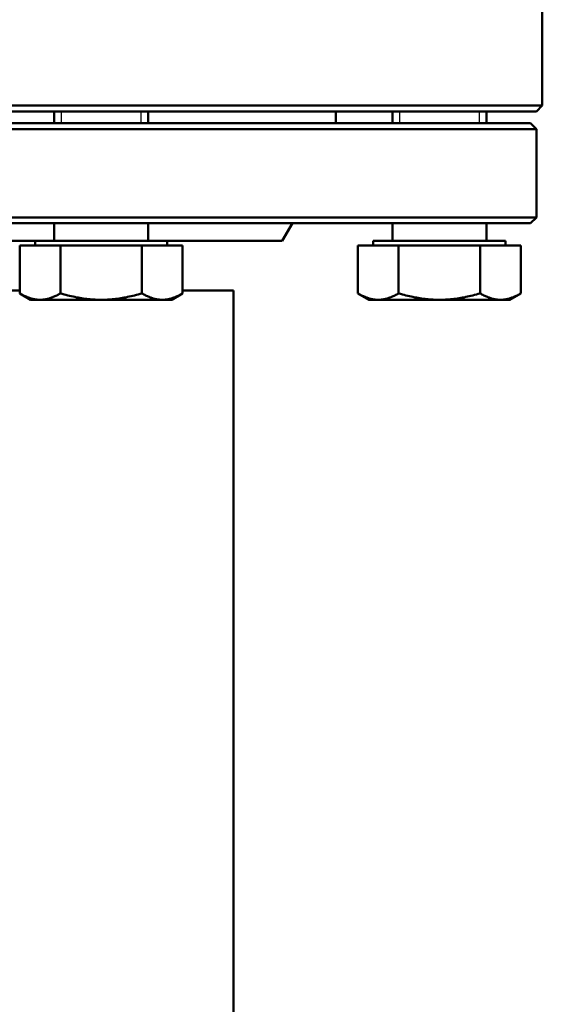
# Model space of a CAD drawing. Header units: millimetres. Extents: x 257 to 2036, y 206 to 1822.
# Tile 51 of 66: x 1917 to 2006, y 997 to 1164. Entities that reach past the tile are written whole.
import ezdxf

# ---------------------------------------------------------------- set-up
doc = ezdxf.new("R2010")
doc.units = ezdxf.units.MM
doc.header["$LTSCALE"] = 7
doc.layers.add('Gewinde(DIN)', color=3, linetype='Continuous', lineweight=25)
doc.layers.add('Sichtbare Kanten(DIN)', color=7, linetype='Continuous', lineweight=50)

msp = doc.modelspace()

# ---------------------------------------------------------------- linework, layer by layer
at = {"layer": 'Gewinde(DIN)'}
for p, q in [((1924.47, 1148.33), (1924.47, 1146.33)), ((1938.06, 1146.33), (1938.06, 1148.33)), ((1981.97, 1148.33), (1981.97, 1146.33)), ((1995.56, 1146.33), (1995.56, 1148.33))]:
    msp.add_line(p, q, dxfattribs=at)
at = {"layer": 'Sichtbare Kanten(DIN)'}
for p, q in [((2006.27, 1149.33), (2006.27, 1175.41)), ((1741.27, 1149.33), (2006.27, 1149.33)), ((2005.27, 1148.33), (1742.27, 1148.33)), ((1923.27, 1146.33), (1923.27, 1148.33)), ((1939.27, 1146.33), (1939.27, 1148.33)), ((1971.17, 1148.33), (1971.17, 1146.33)), ((1980.77, 1146.33), (1980.77, 1148.33)), ((1996.77, 1146.33), (1996.77, 1148.33)), ((2005.27, 1148.33), (2006.27, 1149.33)), ((1743.27, 1146.33), (2004.27, 1146.33)), ((2004.27, 1146.33), (2005.27, 1145.33)), ((2005.27, 1145.33), (1742.27, 1145.33)), ((2005.27, 1145.33), (2005.27, 1130.33)), ((1742.27, 1130.33), (2005.27, 1130.33)), ((2004.27, 1129.33), (2005.27, 1130.33)), ((2004.27, 1129.33), (1743.27, 1129.33)), ((1923.27, 1126.33), (1923.27, 1129.33)), ((1939.27, 1126.33), (1939.27, 1129.33)), ((1962.04, 1126.33), (1963.77, 1129.33)), ((1980.77, 1126.33), (1980.77, 1129.33)), ((1996.77, 1126.33), (1996.77, 1129.33)), ((1827.51, 1126.33), (1920.02, 1126.33)), ((1942.51, 1126.33), (1920.02, 1126.33)), ((1920.02, 1125.53), (1920.02, 1126.33)), ((1942.51, 1125.53), (1942.51, 1126.33)), ((1942.51, 1126.33), (1962.04, 1126.33)), ((2000.01, 1126.33), (1977.52, 1126.33)), ((1977.52, 1125.53), (1977.52, 1126.33)), ((2000.01, 1125.53), (2000.01, 1126.33)), ((1917.41, 1125.53), (1917.41, 1117.4)), ((1917.41, 1125.53), (1924.34, 1125.53)), ((1924.34, 1125.53), (1924.34, 1117.4)), ((1924.34, 1125.53), (1938.2, 1125.53)), ((1938.2, 1125.53), (1945.12, 1125.53)), ((1938.2, 1125.53), (1938.2, 1117.4)), ((1945.12, 1125.53), (1945.12, 1117.4)), ((1974.91, 1125.53), (1974.91, 1117.4)), ((1974.91, 1125.53), (1981.84, 1125.53)), ((1981.84, 1125.53), (1981.84, 1117.4)), ((1981.84, 1125.53), (1995.7, 1125.53)), ((1995.7, 1125.53), (2002.62, 1125.53)), ((1995.7, 1125.53), (1995.7, 1117.4)), ((2002.62, 1125.53), (2002.62, 1117.4)), ((1830.12, 1117.93), (1917.41, 1117.93)), ((1945.12, 1117.93), (1953.77, 1117.93)), ((1953.77, 1117.93), (1953.77, 904.93)), ((1919.27, 1116.33), (1917.41, 1117.4)), ((1919.27, 1116.33), (1920.88, 1116.33)), ((1920.88, 1116.33), (1931.27, 1116.33)), ((1931.27, 1116.33), (1941.66, 1116.33)), ((1941.66, 1116.33), (1943.27, 1116.33)), ((1943.27, 1116.33), (1945.12, 1117.4)), ((1976.77, 1116.33), (1974.91, 1117.4)), ((1976.77, 1116.33), (1978.38, 1116.33)), ((1978.38, 1116.33), (1988.77, 1116.33)), ((1988.77, 1116.33), (1999.16, 1116.33)), ((1999.16, 1116.33), (2000.77, 1116.33)), ((2000.77, 1116.33), (2002.62, 1117.4))]:
    msp.add_line(p, q, dxfattribs=at)
at = {"layer": 'Sichtbare Kanten(DIN)', "flags": 128}
for points in [[(1917.41, 1117.4), (1917.57, 1117.31), (1917.73, 1117.22), (1917.88, 1117.14), (1918.04, 1117.06), (1918.19, 1116.99), (1918.34, 1116.92), (1918.49, 1116.86), (1918.63, 1116.8), (1918.78, 1116.74), (1918.92, 1116.69), (1919.06, 1116.64), (1919.21, 1116.59), (1919.35, 1116.55), (1919.49, 1116.51), (1919.63, 1116.48), (1919.77, 1116.44), (1919.91, 1116.42), (1920.04, 1116.39), (1920.18, 1116.37), (1920.32, 1116.36), (1920.46, 1116.34), (1920.6, 1116.34), (1920.74, 1116.33), (1920.88, 1116.33)], [(1920.88, 1116.33), (1921.01, 1116.33), (1921.15, 1116.34), (1921.29, 1116.34), (1921.43, 1116.36), (1921.57, 1116.37), (1921.71, 1116.39), (1921.84, 1116.42), (1921.98, 1116.44), (1922.12, 1116.48), (1922.26, 1116.51), (1922.4, 1116.55), (1922.54, 1116.59), (1922.69, 1116.64), (1922.83, 1116.69), (1922.97, 1116.74), (1923.12, 1116.8), (1923.27, 1116.86), (1923.41, 1116.92), (1923.56, 1116.99), (1923.71, 1117.06), (1923.87, 1117.14), (1924.02, 1117.22), (1924.18, 1117.31), (1924.34, 1117.4)], [(1924.34, 1117.4), (1924.66, 1117.31), (1924.97, 1117.22), (1925.28, 1117.14), (1925.59, 1117.06), (1925.89, 1116.99), (1926.19, 1116.92), (1926.49, 1116.86), (1926.78, 1116.8), (1927.07, 1116.74), (1927.36, 1116.69), (1927.65, 1116.64), (1927.93, 1116.59), (1928.21, 1116.55), (1928.49, 1116.51), (1928.77, 1116.48), (1929.05, 1116.44), (1929.33, 1116.42), (1929.61, 1116.39), (1929.88, 1116.37), (1930.16, 1116.36), (1930.44, 1116.34), (1930.71, 1116.34), (1930.99, 1116.33), (1931.27, 1116.33)], [(1931.27, 1116.33), (1931.55, 1116.33), (1931.82, 1116.34), (1932.1, 1116.34), (1932.38, 1116.36), (1932.65, 1116.37), (1932.93, 1116.39), (1933.21, 1116.42), (1933.48, 1116.44), (1933.76, 1116.48), (1934.04, 1116.51), (1934.32, 1116.55), (1934.61, 1116.59), (1934.89, 1116.64), (1935.18, 1116.69), (1935.46, 1116.74), (1935.75, 1116.8), (1936.05, 1116.86), (1936.34, 1116.92), (1936.64, 1116.99), (1936.95, 1117.06), (1937.25, 1117.14), (1937.56, 1117.22), (1937.88, 1117.31), (1938.2, 1117.4)], [(1938.2, 1117.4), (1938.36, 1117.31), (1938.51, 1117.22), (1938.67, 1117.14), (1938.82, 1117.06), (1938.97, 1116.99), (1939.12, 1116.92), (1939.27, 1116.86), (1939.42, 1116.8), (1939.56, 1116.74), (1939.71, 1116.69), (1939.85, 1116.64), (1939.99, 1116.59), (1940.13, 1116.55), (1940.27, 1116.51), (1940.41, 1116.48), (1940.55, 1116.44), (1940.69, 1116.42), (1940.83, 1116.39), (1940.97, 1116.37), (1941.11, 1116.36), (1941.24, 1116.34), (1941.38, 1116.34), (1941.52, 1116.33), (1941.66, 1116.33)], [(1941.66, 1116.33), (1941.8, 1116.33), (1941.94, 1116.34), (1942.08, 1116.34), (1942.21, 1116.36), (1942.35, 1116.37), (1942.49, 1116.39), (1942.63, 1116.42), (1942.77, 1116.44), (1942.91, 1116.48), (1943.05, 1116.51), (1943.19, 1116.55), (1943.33, 1116.59), (1943.47, 1116.64), (1943.61, 1116.69), (1943.76, 1116.74), (1943.9, 1116.8), (1944.05, 1116.86), (1944.2, 1116.92), (1944.35, 1116.99), (1944.5, 1117.06), (1944.65, 1117.14), (1944.81, 1117.22), (1944.96, 1117.31), (1945.12, 1117.4)], [(1974.91, 1117.4), (1975.07, 1117.31), (1975.23, 1117.22), (1975.38, 1117.14), (1975.54, 1117.06), (1975.69, 1116.99), (1975.84, 1116.92), (1975.99, 1116.86), (1976.13, 1116.8), (1976.28, 1116.74), (1976.42, 1116.69), (1976.56, 1116.64), (1976.71, 1116.59), (1976.85, 1116.55), (1976.99, 1116.51), (1977.13, 1116.48), (1977.27, 1116.44), (1977.41, 1116.42), (1977.54, 1116.39), (1977.68, 1116.37), (1977.82, 1116.36), (1977.96, 1116.34), (1978.1, 1116.34), (1978.24, 1116.33), (1978.38, 1116.33)], [(1978.38, 1116.33), (1978.51, 1116.33), (1978.65, 1116.34), (1978.79, 1116.34), (1978.93, 1116.36), (1979.07, 1116.37), (1979.21, 1116.39), (1979.34, 1116.42), (1979.48, 1116.44), (1979.62, 1116.48), (1979.76, 1116.51), (1979.9, 1116.55), (1980.04, 1116.59), (1980.19, 1116.64), (1980.33, 1116.69), (1980.47, 1116.74), (1980.62, 1116.8), (1980.77, 1116.86), (1980.91, 1116.92), (1981.06, 1116.99), (1981.21, 1117.06), (1981.37, 1117.14), (1981.52, 1117.22), (1981.68, 1117.31), (1981.84, 1117.4)], [(1981.84, 1117.4), (1982.16, 1117.31), (1982.47, 1117.22), (1982.78, 1117.14), (1983.09, 1117.06), (1983.39, 1116.99), (1983.69, 1116.92), (1983.99, 1116.86), (1984.28, 1116.8), (1984.57, 1116.74), (1984.86, 1116.69), (1985.15, 1116.64), (1985.43, 1116.59), (1985.71, 1116.55), (1985.99, 1116.51), (1986.27, 1116.48), (1986.55, 1116.44), (1986.83, 1116.42), (1987.11, 1116.39), (1987.38, 1116.37), (1987.66, 1116.36), (1987.94, 1116.34), (1988.21, 1116.34), (1988.49, 1116.33), (1988.77, 1116.33)], [(1988.77, 1116.33), (1989.05, 1116.33), (1989.32, 1116.34), (1989.6, 1116.34), (1989.88, 1116.36), (1990.15, 1116.37), (1990.43, 1116.39), (1990.71, 1116.42), (1990.98, 1116.44), (1991.26, 1116.48), (1991.54, 1116.51), (1991.82, 1116.55), (1992.11, 1116.59), (1992.39, 1116.64), (1992.68, 1116.69), (1992.96, 1116.74), (1993.25, 1116.8), (1993.55, 1116.86), (1993.84, 1116.92), (1994.14, 1116.99), (1994.45, 1117.06), (1994.75, 1117.14), (1995.06, 1117.22), (1995.38, 1117.31), (1995.7, 1117.4)], [(1995.7, 1117.4), (1995.86, 1117.31), (1996.01, 1117.22), (1996.17, 1117.14), (1996.32, 1117.06), (1996.47, 1116.99), (1996.62, 1116.92), (1996.77, 1116.86), (1996.92, 1116.8), (1997.06, 1116.74), (1997.21, 1116.69), (1997.35, 1116.64), (1997.49, 1116.59), (1997.63, 1116.55), (1997.77, 1116.51), (1997.91, 1116.48), (1998.05, 1116.44), (1998.19, 1116.42), (1998.33, 1116.39), (1998.47, 1116.37), (1998.61, 1116.36), (1998.74, 1116.34), (1998.88, 1116.34), (1999.02, 1116.33), (1999.16, 1116.33)], [(1999.16, 1116.33), (1999.3, 1116.33), (1999.44, 1116.34), (1999.58, 1116.34), (1999.71, 1116.36), (1999.85, 1116.37), (1999.99, 1116.39), (2000.13, 1116.42), (2000.27, 1116.44), (2000.41, 1116.48), (2000.55, 1116.51), (2000.69, 1116.55), (2000.83, 1116.59), (2000.97, 1116.64), (2001.11, 1116.69), (2001.26, 1116.74), (2001.4, 1116.8), (2001.55, 1116.86), (2001.7, 1116.92), (2001.85, 1116.99), (2002, 1117.06), (2002.15, 1117.14), (2002.31, 1117.22), (2002.46, 1117.31), (2002.62, 1117.4)]]:
    msp.add_lwpolyline(points, dxfattribs=at)

doc.saveas('drawing.dxf')
